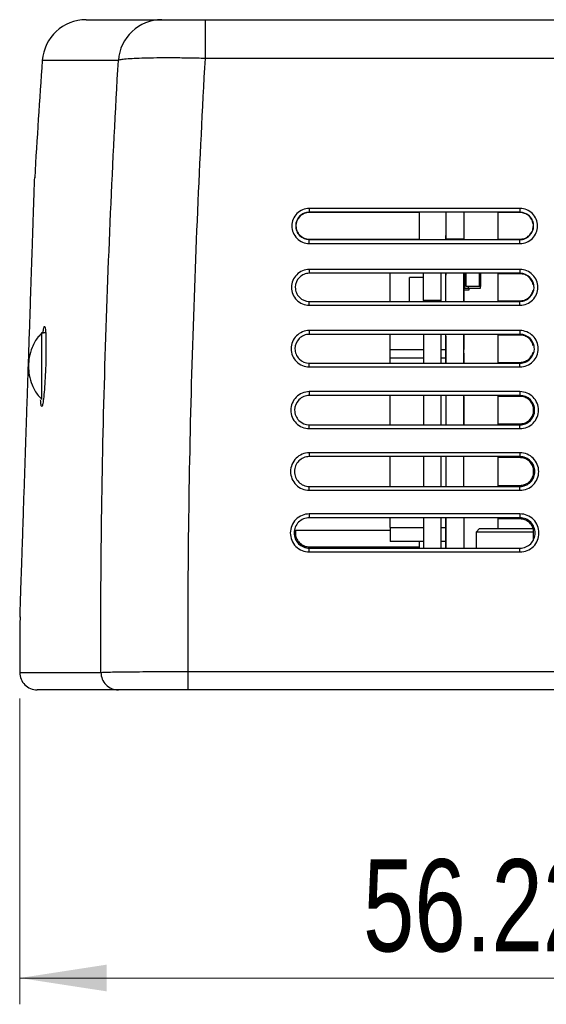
# Model space of a CAD drawing. Header units: millimetres. Extents: x 25 to 391, y 50 to 266.
# Tile 4 of 9: x 211 to 231, y 123 to 160. Entities that reach past the tile are written whole.
import ezdxf

# ---------------------------------------------------------------- set-up
doc = ezdxf.new("R2010")
doc.units = ezdxf.units.MM
doc.styles.add('SLDTEXTSTYLE0', font='TXT', dxfattribs={"width": 0.75})
doc.dimstyles.new('SLDDIMSTYLE0', dxfattribs={"dimtxt": 3.5, "dimasz": 3.302, "dimexe": 0, "dimexo": 0.0625, "dimgap": 0.875, "dimtad": 1, "dimlfac": 1.5, "dimrnd": 1e-09, "dimzin": 12, "dimdsep": 46, "dimtxsty": 'SLDTEXTSTYLE0', "dimsah": 1, "dimcen": 0.09, "dimadec": 0, "dimazin": 3, "dimtfac": 1, "dimtofl": 0, "dimtmove": 0, "dimatfit": 3, "dimfxl": 1, "dimfrac": 2, "dimtolj": 1, "dimtzin": 12, "dimarcsym": 0})

# ---------------------------------------------------------------- blocks, each defined once
blk = doc.blocks.new('_D')
at = {"color": 7, "linetype": 'Continuous', "lineweight": 0}
for p, q in [((210.699, 134.629), (210.699, 123.015)), ((248.179, 134.657), (248.179, 123.015)), ((210.699, 124.015), (248.179, 124.015))]:
    blk.add_line(p, q, dxfattribs=at)
at = {"color": 7, "linetype": 'Continuous', "lineweight": 18}
for points in [[(210.699, 124.015), (214.001, 123.507), (214.001, 124.523)], [(248.179, 124.015), (244.877, 124.523), (244.877, 123.507)]]:
    blk.add_solid(points, dxfattribs=at)
at = {"color": 7, "linetype": 'Continuous', "lineweight": 18, "insert": (223.735, 128.527), "char_height": 3.5, "attachment_point": 1, "style": 'SLDTEXTSTYLE0'}
blk.add_mtext('56.22', dxfattribs=at)

msp = doc.modelspace()

# ---------------------------------------------------------------- linework, layer by layer
at = {"color": 7, "linetype": 'Continuous', "lineweight": 25}
for p, q in [((213.2196, 160.4277), (216.0931, 160.4277)), ((217.7368, 160.4277), (217.7368, 158.9543)), ((217.7368, 160.4277), (243.8426, 160.4277)), ((243.8426, 158.9543), (217.7368, 158.9543)), ((229.6979, 153.255), (221.6979, 153.255)), ((221.6979, 153.255), (221.6979, 153.1097)), ((229.6979, 153.1097), (221.6979, 153.1097)), ((225.8645, 153.1005), (221.6979, 153.1005)), ((225.8645, 153.1097), (225.8645, 152.072)), ((226.8979, 152.0944), (226.8979, 153.1005)), ((227.5645, 153.1005), (227.5645, 152.0944)), ((228.8645, 152.072), (228.8645, 153.1097)), ((229.6979, 153.1005), (228.8645, 153.1005)), ((229.6979, 153.255), (229.6979, 153.1097)), ((221.6979, 152.0855), (225.8645, 152.0855)), ((221.6979, 151.9248), (221.6979, 152.072)), ((221.6979, 152.072), (229.6979, 152.072)), ((221.6979, 151.9248), (229.6979, 151.9248)), ((226.8979, 152.2277), (226.8845, 152.2277)), ((226.8845, 152.072), (226.8845, 152.2277)), ((226.8979, 152.072), (226.8979, 152.0944)), ((227.5645, 152.0944), (226.8979, 152.0944)), ((227.5645, 152.072), (227.5645, 152.0944)), ((228.8645, 152.0855), (229.6979, 152.0855)), ((229.6979, 151.9248), (229.6979, 152.072)), ((229.6979, 150.9367), (221.6979, 150.9367)), ((221.6979, 150.9367), (221.6979, 150.7915)), ((229.6979, 150.7915), (221.6979, 150.7915)), ((224.7645, 149.7244), (224.7645, 150.7915)), ((226.0312, 149.761), (226.0312, 150.7915)), ((226.6979, 150.7915), (226.6979, 149.761)), ((226.8845, 150.7234), (226.8845, 150.7732)), ((226.8979, 150.7234), (226.8979, 150.7915)), ((227.5645, 149.7244), (227.5645, 150.7915)), ((227.5712, 150.7732), (227.5712, 149.7465)), ((227.5845, 150.7915), (227.5845, 150.2244)), ((227.6045, 150.2244), (227.6045, 150.7915)), ((227.6512, 150.291), (227.6512, 150.7915)), ((228.1645, 150.291), (228.1645, 150.7915)), ((228.1979, 150.7915), (228.1979, 150.291)), ((228.8645, 149.7244), (228.8645, 150.7915)), ((229.6979, 150.7732), (228.8645, 150.7732)), ((229.6979, 150.9367), (229.6979, 150.7915)), ((226.0312, 150.6277), (225.4979, 150.6277)), ((225.4979, 149.7244), (225.4979, 150.6277)), ((226.8845, 149.7244), (226.8845, 150.7234)), ((226.8845, 150.7234), (226.8979, 150.7234)), ((227.5845, 150.2244), (227.6045, 150.2244)), ((227.5845, 150.1577), (227.7645, 150.1577)), ((227.6045, 150.2244), (227.7379, 150.2244)), ((228.1645, 150.291), (227.6512, 150.291)), ((227.7379, 150.2244), (227.7379, 150.291)), ((227.7379, 150.2244), (228.1979, 150.2244)), ((227.7645, 150.1577), (227.7645, 150.2244)), ((228.1979, 150.291), (228.1645, 150.291)), ((228.1979, 150.2244), (228.1979, 150.291)), ((221.6979, 149.5775), (221.6979, 149.7244)), ((221.6979, 149.7244), (229.6979, 149.7244)), ((226.0312, 149.761), (226.0312, 149.7244)), ((226.6979, 149.761), (226.0312, 149.761)), ((226.6979, 149.761), (226.6979, 149.7244)), ((228.8645, 149.7465), (229.6979, 149.7465)), ((229.6979, 149.5775), (229.6979, 149.7244)), ((221.6979, 149.5775), (229.6979, 149.5775)), ((211.6979, 148.5277), (211.5312, 148.5277)), ((211.5312, 148.5277), (211.5312, 146.091)), ((229.6979, 148.6163), (221.6979, 148.6163)), ((221.6979, 148.6163), (221.6979, 148.471)), ((229.6979, 148.6163), (229.6979, 148.471)), ((229.6979, 148.471), (221.6979, 148.471)), ((224.7645, 147.8944), (224.7645, 148.471)), ((226.0312, 148.471), (226.0312, 147.379)), ((226.6979, 148.471), (226.6979, 147.379)), ((226.8845, 148.3987), (226.8845, 148.471)), ((226.8979, 148.3987), (226.8845, 148.3987)), ((226.8845, 147.3585), (226.8845, 148.3987)), ((226.8979, 147.379), (226.8979, 148.3987)), ((227.5645, 147.379), (227.5645, 148.471)), ((227.5712, 148.471), (227.5712, 147.8944)), ((228.8645, 147.379), (228.8645, 148.471)), ((229.6979, 148.445), (228.8645, 148.445)), ((224.7645, 147.561), (224.7645, 147.8944)), ((227.5645, 147.8944), (227.5712, 147.8944)), ((224.7645, 147.379), (224.7645, 147.561)), ((226.0312, 147.561), (224.7645, 147.561)), ((226.8845, 147.561), (226.6979, 147.561)), ((227.5712, 147.761), (227.5645, 147.761)), ((227.5712, 147.761), (227.5712, 147.379)), ((228.8645, 147.4083), (229.6979, 147.4083)), ((221.6979, 147.2322), (221.6979, 147.379)), ((221.6979, 147.379), (229.6979, 147.379)), ((221.6979, 147.2322), (229.6979, 147.2322)), ((229.6979, 147.2322), (229.6979, 147.379)), ((229.6979, 146.2942), (221.6979, 146.2942)), ((221.6979, 146.2942), (221.6979, 146.1489)), ((229.6979, 146.2942), (229.6979, 146.1489)), ((211.5312, 146.091), (211.5312, 145.9944)), ((229.6979, 146.1489), (221.6979, 146.1489)), ((224.7645, 145.0349), (224.7645, 146.1489)), ((226.0312, 146.1489), (226.0312, 145.0349)), ((226.6979, 146.1489), (226.6979, 145.0349)), ((226.8979, 145.0349), (226.8979, 146.1489)), ((227.5645, 145.0349), (227.5645, 146.1489)), ((227.5712, 146.1162), (227.5712, 145.0349)), ((228.8645, 145.0349), (228.8645, 146.1489)), ((229.6979, 146.1162), (228.8645, 146.1162)), ((230.1979, 145.837), (230.1979, 145.3504)), ((221.6979, 144.8883), (221.6979, 145.0349)), ((221.6979, 145.0349), (229.6979, 145.0349)), ((221.6979, 144.8883), (229.6979, 144.8883)), ((228.8645, 145.0707), (229.6979, 145.0707)), ((229.6979, 144.8883), (229.6979, 145.0349)), ((229.6979, 143.971), (221.6979, 143.971)), ((221.6979, 143.971), (221.6979, 143.8256)), ((229.6979, 143.8256), (221.6979, 143.8256)), ((224.7645, 142.6917), (224.7645, 143.8256)), ((226.0312, 143.8256), (226.0312, 142.6917)), ((226.6979, 143.8256), (226.6979, 142.6917)), ((226.8979, 142.6917), (226.8979, 143.8256)), ((227.5645, 142.6917), (227.5645, 143.8256)), ((228.8645, 142.6917), (228.8645, 143.8256)), ((229.6979, 143.7869), (228.8645, 143.7869)), ((229.6979, 143.971), (229.6979, 143.8256)), ((230.1979, 143.5249), (230.1979, 142.992)), ((221.6979, 142.5452), (221.6979, 142.6917)), ((221.6979, 142.6917), (229.6979, 142.6917)), ((221.6979, 142.5452), (229.6979, 142.5452)), ((228.8645, 142.7334), (229.6979, 142.7334)), ((229.6979, 142.5452), (229.6979, 142.6917)), ((229.6979, 141.6472), (221.6979, 141.6472)), ((221.6979, 141.6472), (221.6979, 141.5018)), ((229.6979, 141.5018), (221.6979, 141.5018)), ((224.7645, 141.1277), (224.7645, 141.5018)), ((226.0312, 141.5018), (226.0312, 140.3489)), ((226.6979, 141.5018), (226.6979, 140.3489)), ((226.8845, 140.3489), (226.8845, 141.5018)), ((226.8979, 140.3489), (226.8979, 141.5018)), ((227.5712, 141.5018), (227.5712, 140.3489)), ((228.8645, 141.0944), (228.8645, 141.5018)), ((229.6979, 141.4574), (228.8645, 141.4574)), ((229.6979, 141.6472), (229.6979, 141.5018)), ((224.7645, 141.1277), (224.7645, 140.5944)), ((228.1645, 141.0944), (228.0312, 140.961)), ((228.1645, 141.0944), (230.1824, 141.0944)), ((230.1979, 141.2085), (230.1979, 140.6415)), ((221.1321, 141.0277), (224.7645, 141.0277)), ((228.0312, 140.961), (228.0312, 140.3489)), ((230.1979, 140.961), (228.0312, 140.961)), ((221.6979, 140.3963), (225.8645, 140.3963)), ((221.6979, 140.2023), (221.6979, 140.3489)), ((221.6979, 140.3489), (229.6979, 140.3489)), ((226.0312, 140.5944), (224.7645, 140.5944)), ((225.8645, 140.5944), (225.8645, 140.3489)), ((226.8845, 140.5944), (226.6979, 140.5944)), ((229.6979, 140.2023), (229.6979, 140.3489)), ((221.6979, 140.2023), (229.6979, 140.2023)), ((210.6979, 137.7296), (210.7094, 137.7302)), ((217.0869, 135.6619), (244.8501, 135.6619)), ((217.0869, 135.6619), (217.0869, 134.961)), ((214.4443, 134.961), (211.3652, 134.961)), ((244.8501, 134.961), (217.0869, 134.961))]:
    msp.add_line(p, q, dxfattribs=at)
at = {"color": 1, "linetype": 'Continuous', "lineweight": 25}
for p, q in [((214.4451, 158.8806), (211.5572, 158.8806)), ((224.7645, 147.8944), (226.0312, 147.8944)), ((226.6979, 147.8944), (226.8845, 147.8944)), ((224.7645, 141.1277), (226.0312, 141.1277)), ((226.6979, 141.1277), (226.8845, 141.1277)), ((210.6985, 135.629), (213.7838, 135.629))]:
    msp.add_line(p, q, dxfattribs=at)
at = {"color": 7, "linetype": 'Continuous', "lineweight": 25, "flags": 128}
msp.add_lwpolyline([(211.5679, 145.8207), (211.5677, 145.82), (211.5649, 145.7954)], dxfattribs=at)
at = {"color": 7, "linetype": 'Continuous', "lineweight": 25}
for centre, radius, start, end in [((213.2196, 158.761), 1.6667, 90, 175.88499), ((216.0996, 158.7695), 1.6582, 90.22713, 176.15657), ((544.0312, 134.961), 333.3333, 175.884987, 176.652517), ((227.5845, 150.3044), 0.02, 90, 131.81031), ((227.5845, 150.1777), 0.02, 228.18969, 270), ((544.0312, 134.961), 333.3333, 179.522667, 179.885179), ((211.3652, 135.6277), 0.6667, 179.88518, 270), ((214.4474, 135.6246), 0.6636, 179.62075, 269.73166)]:
    msp.add_arc(centre, radius, start, end, dxfattribs=at)
for points, knots in [([(216.0931, 160.4277), (216.1063, 160.4277), (216.1285, 160.4277), (216.1893, 160.4277), (216.2279, 160.4277), (216.3214, 160.4277), (216.3768, 160.4277), (216.4999, 160.4277), (216.5681, 160.4277), (216.7179, 160.4277), (216.7993, 160.4277), (216.9692, 160.4277), (217.0585, 160.4277), (217.3395, 160.4277), (217.5358, 160.4277), (217.7368, 160.4277)], [0, 0, 0, 0, 0.125, 0.125, 0.25, 0.25, 0.375, 0.375, 0.5, 0.5, 0.625, 0.625, 0.75, 0.75, 1, 1, 1, 1]), ([(213.7838, 135.629), (213.7741, 137.5699), (213.7828, 139.5111), (213.8346, 143.3932), (213.8776, 145.3343), (213.9935, 149.2131), (214.0663, 151.1512), (214.2372, 155.0222), (214.3352, 156.9536), (214.4451, 158.8806)], [0, 0, 0, 0, 0.25, 0.25, 0.5, 0.5, 0.75, 0.75, 1, 1, 1, 1]), ([(217.7368, 158.9543), (217.5362, 158.9598), (217.3386, 158.9643), (216.9494, 158.971), (216.7565, 158.9733), (216.3824, 158.9757), (216.2041, 158.9757), (215.8644, 158.9735), (215.7016, 158.9713), (215.4017, 158.9646), (215.2651, 158.9602), (215.018, 158.9494), (214.9068, 158.9428), (214.7184, 158.928), (214.6406, 158.9197), (214.5175, 158.9014), (214.4722, 158.8913), (214.4451, 158.8806)], [0, 0, 0, 0, 0.125, 0.125, 0.25, 0.25, 0.375, 0.375, 0.5, 0.5, 0.625, 0.625, 0.75, 0.75, 0.875, 0.875, 1, 1, 1, 1]), ([(217.7368, 158.9543), (217.6294, 157.0237), (217.5335, 155.0887), (217.3657, 151.2108), (217.2938, 149.2694), (217.1788, 145.3838), (217.1359, 143.4394), (217.0847, 139.5506), (217.0764, 137.6061), (217.0869, 135.6619)], [0, 0, 0, 0, 0.25, 0.25, 0.5, 0.5, 0.75, 0.75, 1, 1, 1, 1]), ([(211.1635, 151.3336), (211.1684, 151.4828), (211.1831, 151.9221), (211.2045, 152.5618), (211.2227, 153.108), (211.2383, 153.5727), (211.2509, 153.9512), (211.2597, 154.2146), (211.2651, 154.3762), (211.2676, 154.4506), (211.2668, 154.4263), (211.2667, 154.4248)], [0, 0, 0, 0, 0.0788913, 0.2323031, 0.3789278, 0.4578196, 0.6112338, 0.7578631, 0.8367254, 0.9900823, 1, 1, 1, 1]), ([(221.6979, 153.255), (221.6099, 153.255), (221.5235, 153.2376), (221.3623, 153.1707), (221.2885, 153.1212), (221.1659, 152.9984), (221.1164, 152.9243), (221.0502, 152.7644), (221.0328, 152.677), (221.0326, 152.5037), (221.0498, 152.4167), (221.1162, 152.2558), (221.1649, 152.1824), (221.3508, 151.996), (221.5219, 151.9248), (221.6979, 151.9248)], [0, 0, 0, 0, 0.125, 0.125, 0.25, 0.25, 0.375, 0.375, 0.5, 0.5, 0.625, 0.625, 0.75, 0.75, 1, 1, 1, 1]), ([(221.6979, 153.1097), (221.6292, 153.1097), (221.5618, 153.0962), (221.4361, 153.044), (221.3785, 153.0053), (221.235, 152.8617), (221.1791, 152.7264), (221.1789, 152.5236), (221.1923, 152.4557), (221.2441, 152.3302), (221.282, 152.273), (221.4271, 152.1275), (221.5606, 152.072), (221.6979, 152.072)], [0, 0, 0, 0, 0.125, 0.125, 0.25, 0.25, 0.5, 0.5, 0.625, 0.625, 0.75, 0.75, 1, 1, 1, 1]), ([(221.6979, 153.1005), (221.6307, 153.1005), (221.5648, 153.0873), (221.4418, 153.0362), (221.3855, 152.9984), (221.2452, 152.8579), (221.1904, 152.7255), (221.1903, 152.5272), (221.2034, 152.4608), (221.254, 152.338), (221.2912, 152.2821), (221.433, 152.1398), (221.5636, 152.0855), (221.6979, 152.0855)], [0, 0, 0, 0, 0.125, 0.125, 0.25, 0.25, 0.5, 0.5, 0.625, 0.625, 0.75, 0.75, 1, 1, 1, 1]), ([(229.6979, 151.9248), (229.7859, 151.9248), (229.8723, 151.9421), (230.0335, 152.009), (230.1073, 152.0586), (230.2299, 152.1814), (230.2794, 152.2556), (230.3456, 152.4155), (230.363, 152.5029), (230.3631, 152.6761), (230.3459, 152.7632), (230.2795, 152.9241), (230.2309, 152.9974), (230.0449, 153.1838), (229.8739, 153.255), (229.6979, 153.255)], [0, 0, 0, 0, 0.125, 0.125, 0.25, 0.25, 0.375, 0.375, 0.5, 0.5, 0.625, 0.625, 0.75, 0.75, 1, 1, 1, 1]), ([(229.6979, 152.072), (229.7665, 152.072), (229.8339, 152.0855), (229.9597, 152.1377), (230.0173, 152.1763), (230.1608, 152.32), (230.2167, 152.4554), (230.2168, 152.6581), (230.2035, 152.726), (230.1516, 152.8515), (230.1137, 152.9087), (229.9686, 153.0542), (229.8352, 153.1097), (229.6979, 153.1097)], [0, 0, 0, 0, 0.125, 0.125, 0.25, 0.25, 0.5, 0.5, 0.625, 0.625, 0.75, 0.75, 1, 1, 1, 1]), ([(230.1979, 152.6653), (230.1867, 152.7164), (230.1633, 152.8237), (230.061, 152.9605), (229.9197, 153.0601), (229.7901, 153.0975), (229.7156, 153.0999), (229.6979, 153.1005)], [0, 0, 0, 0, 0.2161781, 0.4535106, 0.6903211, 0.9264074, 1, 1, 1, 1]), ([(229.6979, 152.0855), (229.7548, 152.091), (229.8686, 152.1022), (230.0208, 152.1893), (230.1341, 152.3177), (230.1974, 152.4537), (230.1978, 152.542), (230.1979, 152.5733)], [0, 0, 0, 0, 0.2195407, 0.4390721, 0.6588802, 0.879269, 1, 1, 1, 1]), ([(210.7096, 137.738), (210.7096, 137.7354), (210.7091, 137.7215), (210.7108, 137.7728), (210.7153, 137.9065), (210.7243, 138.1773), (210.7361, 138.5325), (210.751, 138.9772), (210.7694, 139.528), (210.7901, 140.151), (210.8133, 140.845), (210.8391, 141.6172), (210.8664, 142.4375), (210.8953, 143.3031), (210.9258, 144.2165), (210.9511, 144.9747), (210.9734, 145.6432), (210.9981, 146.381), (211.0289, 147.3042), (211.0626, 148.3147), (211.0923, 149.2031), (211.1144, 149.8632), (211.1369, 150.537), (211.1526, 151.0083), (211.1635, 151.3336)], [0, 0, 0, 0, 0.0073325, 0.0385028, 0.0991167, 0.1570492, 0.1882199, 0.2488342, 0.3067666, 0.3379481, 0.3985834, 0.4565355, 0.4877337, 0.5484013, 0.6063843, 0.6386823, 0.6711522, 0.7135575, 0.7563545, 0.8189113, 0.8777504, 0.9063067, 0.9353324, 1, 1, 1, 1]), ([(221.6979, 150.9367), (221.608, 150.9367), (221.5198, 150.919), (221.3551, 150.8507), (221.2797, 150.8002), (221.1544, 150.6747), (221.1038, 150.5989), (221.0361, 150.4355), (221.0182, 150.3462), (221.0181, 150.1691), (221.0356, 150.0801), (221.1035, 149.9156), (221.1533, 149.8407), (221.3434, 149.6502), (221.5181, 149.5775), (221.6979, 149.5775)], [0, 0, 0, 0, 0.125, 0.125, 0.25, 0.25, 0.375, 0.375, 0.5, 0.5, 0.625, 0.625, 0.75, 0.75, 1, 1, 1, 1]), ([(221.6979, 150.7915), (221.6273, 150.7915), (221.5581, 150.7776), (221.4288, 150.7239), (221.3696, 150.6842), (221.222, 150.5365), (221.1644, 150.3973), (221.1643, 150.1888), (221.178, 150.119), (221.2313, 149.9898), (221.2704, 149.931), (221.4196, 149.7815), (221.5567, 149.7244), (221.6979, 149.7244)], [0, 0, 0, 0, 0.125, 0.125, 0.25, 0.25, 0.5, 0.5, 0.625, 0.625, 0.75, 0.75, 1, 1, 1, 1]), ([(229.6979, 149.5775), (229.7878, 149.5775), (229.876, 149.5952), (230.0407, 149.6636), (230.1161, 149.7141), (230.2414, 149.8396), (230.292, 149.9154), (230.3597, 150.0789), (230.3775, 150.1682), (230.3776, 150.3453), (230.3601, 150.4343), (230.2922, 150.5987), (230.2424, 150.6736), (230.0524, 150.8641), (229.8777, 150.9367), (229.6979, 150.9367)], [0, 0, 0, 0, 0.125, 0.125, 0.25, 0.25, 0.375, 0.375, 0.5, 0.5, 0.625, 0.625, 0.75, 0.75, 1, 1, 1, 1]), ([(229.6979, 149.7244), (229.7684, 149.7244), (229.8377, 149.7383), (229.967, 149.792), (230.0262, 149.8317), (230.1738, 149.9794), (230.2314, 150.1186), (230.2315, 150.3271), (230.2177, 150.397), (230.1644, 150.5261), (230.1254, 150.5849), (229.9762, 150.7344), (229.839, 150.7915), (229.6979, 150.7915)], [0, 0, 0, 0, 0.125, 0.125, 0.25, 0.25, 0.5, 0.5, 0.625, 0.625, 0.75, 0.75, 1, 1, 1, 1]), ([(230.1979, 150.3529), (230.1878, 150.3978), (230.1651, 150.4993), (230.0649, 150.6316), (229.9223, 150.7324), (229.7912, 150.7702), (229.7158, 150.7726), (229.6979, 150.7732)], [0, 0, 0, 0, 0.1933642, 0.4373803, 0.6810105, 0.9241062, 1, 1, 1, 1]), ([(229.6979, 149.7465), (229.7556, 149.7521), (229.871, 149.7634), (230.0236, 149.8518), (230.1433, 149.9806), (230.1797, 150.0901), (230.1979, 150.1446)], [0, 0, 0, 0, 0.2503863, 0.500765, 0.7513716, 1, 1, 1, 1]), ([(211.6494, 148.7549), (211.6541, 148.7517), (211.6607, 148.7473), (211.6756, 148.6642), (211.6916, 148.4625), (211.6975, 148.0268), (211.6929, 147.5448), (211.6775, 147.0512), (211.6523, 146.5744), (211.62, 146.1668), (211.5894, 145.91), (211.5713, 145.8254), (211.5649, 145.7954)], [0, 0, 0, 0, 0.0550782, 0.0768092, 0.2136964, 0.3527035, 0.4714138, 0.5872755, 0.7029731, 0.8192505, 0.9356945, 1, 1, 1, 1]), ([(221.6979, 148.6163), (221.6064, 148.6163), (221.5166, 148.5983), (221.3489, 148.5288), (221.2721, 148.4773), (221.1445, 148.3496), (221.093, 148.2724), (221.024, 148.1059), (221.0058, 148.0149), (221.0057, 147.8346), (221.0236, 147.7439), (221.0927, 147.5764), (221.1434, 147.5001), (221.337, 147.3061), (221.5149, 147.2322), (221.6979, 147.2322)], [0, 0, 0, 0, 0.125, 0.125, 0.25, 0.25, 0.375, 0.375, 0.5, 0.5, 0.625, 0.625, 0.75, 0.75, 1, 1, 1, 1]), ([(229.6979, 147.2322), (229.7894, 147.2322), (229.8792, 147.2503), (230.0469, 147.3198), (230.1237, 147.3713), (230.2513, 147.499), (230.3028, 147.5762), (230.3718, 147.7427), (230.3899, 147.8337), (230.39, 148.014), (230.3722, 148.1047), (230.303, 148.2722), (230.2523, 148.3484), (230.0588, 148.5424), (229.8809, 148.6163), (229.6979, 148.6163)], [0, 0, 0, 0, 0.125, 0.125, 0.25, 0.25, 0.375, 0.375, 0.5, 0.5, 0.625, 0.625, 0.75, 0.75, 1, 1, 1, 1]), ([(211.5361, 148.5077), (211.4898, 148.4645), (211.3308, 148.3162), (211.1713, 147.9975), (211.0495, 147.6176), (211.037, 147.3733), (211.0312, 147.261)], [0, 0, 0, 0, 0.13732, 0.4705529, 0.7567658, 1, 1, 1, 1]), ([(221.6979, 148.471), (221.6257, 148.471), (221.5548, 148.4568), (221.4225, 148.4019), (221.3619, 148.3613), (221.2109, 148.2101), (221.1519, 148.0677), (221.1518, 147.8542), (221.1659, 147.7827), (221.2204, 147.6505), (221.2604, 147.5903), (221.4131, 147.4373), (221.5535, 147.379), (221.6979, 147.379)], [0, 0, 0, 0, 0.125, 0.125, 0.25, 0.25, 0.5, 0.5, 0.625, 0.625, 0.75, 0.75, 1, 1, 1, 1]), ([(229.6979, 147.379), (229.7701, 147.379), (229.8409, 147.3932), (229.9732, 147.4481), (230.0338, 147.4887), (230.1849, 147.6398), (230.2438, 147.7823), (230.244, 147.9958), (230.2299, 148.0673), (230.1753, 148.1995), (230.1353, 148.2596), (229.9826, 148.4127), (229.8423, 148.471), (229.6979, 148.471)], [0, 0, 0, 0, 0.125, 0.125, 0.25, 0.25, 0.5, 0.5, 0.625, 0.625, 0.75, 0.75, 1, 1, 1, 1]), ([(230.1979, 148.0374), (230.1888, 148.0769), (230.1667, 148.1736), (230.0682, 148.3019), (229.9246, 148.4038), (229.7921, 148.442), (229.716, 148.4444), (229.6979, 148.445)], [0, 0, 0, 0, 0.1733172, 0.4232455, 0.6728791, 0.9221087, 1, 1, 1, 1]), ([(229.6979, 147.4083), (229.7562, 147.414), (229.8728, 147.4254), (230.0267, 147.5148), (230.1452, 147.6414), (230.1808, 147.7478), (230.1979, 147.7986)], [0, 0, 0, 0, 0.2551858, 0.5103657, 0.7657211, 1, 1, 1, 1]), ([(211.0312, 147.261), (211.037, 147.1488), (211.0495, 146.9044), (211.1712, 146.5244), (211.3326, 146.2034), (211.4939, 146.0532), (211.5425, 146.008)], [0, 0, 0, 0, 0.2416649, 0.5260312, 0.8571142, 1, 1, 1, 1]), ([(221.6979, 146.2942), (221.6049, 146.2942), (221.5137, 146.2759), (221.3434, 146.2053), (221.2655, 146.153), (221.1358, 146.0233), (221.0835, 145.9449), (221.0134, 145.7758), (220.995, 145.6834), (220.9948, 145.5001), (221.013, 145.408), (221.0832, 145.2379), (221.1347, 145.1604), (221.3313, 144.9634), (221.512, 144.8883), (221.6979, 144.8883)], [0, 0, 0, 0, 0.125, 0.125, 0.25, 0.25, 0.375, 0.375, 0.5, 0.5, 0.625, 0.625, 0.75, 0.75, 1, 1, 1, 1]), ([(229.6979, 144.8883), (229.7908, 144.8883), (229.882, 144.9066), (230.0523, 144.9772), (230.1303, 145.0295), (230.26, 145.1592), (230.3123, 145.2376), (230.3824, 145.4067), (230.4008, 145.4992), (230.4009, 145.6824), (230.3828, 145.7745), (230.3125, 145.9447), (230.261, 146.0221), (230.0644, 146.2191), (229.8837, 146.2942), (229.6979, 146.2942)], [0, 0, 0, 0, 0.125, 0.125, 0.25, 0.25, 0.375, 0.375, 0.5, 0.5, 0.625, 0.625, 0.75, 0.75, 1, 1, 1, 1]), ([(211.5255, 145.7408), (211.5252, 145.7409), (211.5197, 145.7427), (211.5104, 145.7876), (211.4991, 145.8641), (211.494, 145.9449), (211.4919, 145.9787)], [0, 0, 0, 0, 0.0155208, 0.3709648, 0.7367665, 1, 1, 1, 1]), ([(221.6979, 146.1489), (221.6242, 146.1489), (221.552, 146.1344), (221.4171, 146.0784), (221.3553, 146.037), (221.2012, 145.8828), (221.141, 145.7375), (221.1408, 145.5197), (221.1552, 145.4467), (221.2109, 145.3119), (221.2517, 145.2505), (221.4075, 145.0944), (221.5506, 145.0349), (221.6979, 145.0349)], [0, 0, 0, 0, 0.125, 0.125, 0.25, 0.25, 0.5, 0.5, 0.625, 0.625, 0.75, 0.75, 1, 1, 1, 1]), ([(229.6979, 145.0349), (229.7715, 145.0349), (229.8438, 145.0494), (229.9787, 145.1054), (230.0405, 145.1468), (230.1946, 145.301), (230.2548, 145.4463), (230.2549, 145.6641), (230.2405, 145.7371), (230.1849, 145.8719), (230.1441, 145.9333), (229.9883, 146.0894), (229.8451, 146.1489), (229.6979, 146.1489)], [0, 0, 0, 0, 0.125, 0.125, 0.25, 0.25, 0.5, 0.5, 0.625, 0.625, 0.75, 0.75, 1, 1, 1, 1]), ([(230.1979, 145.7195), (230.1897, 145.7545), (230.1682, 145.8468), (230.0711, 145.9718), (229.9266, 146.0746), (229.7929, 146.1131), (229.7162, 146.1156), (229.6979, 146.1162)], [0, 0, 0, 0, 0.1553084, 0.4105888, 0.6656276, 0.9203414, 1, 1, 1, 1]), ([(211.5682, 145.8247), (211.5658, 145.8154), (211.5618, 145.7999), (211.5628, 145.8025), (211.5632, 145.8035)], [0, 0, 0, 0, 0.5981677, 1, 1, 1, 1]), ([(229.6979, 145.0707), (229.7567, 145.0764), (229.8743, 145.0879), (230.0294, 145.1782), (230.1468, 145.3029), (230.1818, 145.4065), (230.1979, 145.4542)], [0, 0, 0, 0, 0.2594244, 0.518844, 0.7784097, 1, 1, 1, 1]), ([(221.6979, 143.971), (221.6036, 143.971), (221.5112, 143.9524), (221.3384, 143.8808), (221.2594, 143.8278), (221.1279, 143.6963), (221.0748, 143.6167), (221.0037, 143.4452), (220.985, 143.3515), (220.9849, 143.1656), (221.0033, 143.0722), (221.0746, 142.8997), (221.1268, 142.8211), (221.2597, 142.6879), (221.3382, 142.6355), (221.511, 142.5638), (221.6036, 142.5452), (221.6979, 142.5452)], [0, 0, 0, 0, 0.125, 0.125, 0.25, 0.25, 0.375, 0.375, 0.5, 0.5, 0.625, 0.625, 0.75, 0.75, 0.875, 0.875, 1, 1, 1, 1]), ([(221.6979, 143.8256), (221.6229, 143.8256), (221.5494, 143.8109), (221.412, 143.7539), (221.3491, 143.7118), (221.1923, 143.5548), (221.131, 143.4069), (221.1309, 143.1852), (221.1455, 143.1109), (221.2022, 142.9737), (221.2437, 142.9112), (221.4023, 142.7523), (221.548, 142.6917), (221.6979, 142.6917)], [0, 0, 0, 0, 0.125, 0.125, 0.25, 0.25, 0.5, 0.5, 0.625, 0.625, 0.75, 0.75, 1, 1, 1, 1]), ([(229.6979, 142.5452), (229.7921, 142.5452), (229.8846, 142.5637), (230.0573, 142.6353), (230.1364, 142.6883), (230.2679, 142.8199), (230.321, 142.8994), (230.392, 143.0709), (230.4107, 143.1647), (230.4109, 143.3505), (230.3925, 143.4439), (230.3212, 143.6165), (230.269, 143.6951), (230.136, 143.8283), (230.0576, 143.8807), (229.8848, 143.9524), (229.7921, 143.971), (229.6979, 143.971)], [0, 0, 0, 0, 0.125, 0.125, 0.25, 0.25, 0.375, 0.375, 0.5, 0.5, 0.625, 0.625, 0.75, 0.75, 0.875, 0.875, 1, 1, 1, 1]), ([(229.6979, 142.6917), (229.7728, 142.6917), (229.8464, 142.7065), (229.9837, 142.7635), (230.0466, 142.8056), (230.2035, 142.9625), (230.2647, 143.1105), (230.2649, 143.3322), (230.2502, 143.4065), (230.1936, 143.5437), (230.152, 143.6062), (229.9935, 143.7651), (229.8478, 143.8256), (229.6979, 143.8256)], [0, 0, 0, 0, 0.125, 0.125, 0.25, 0.25, 0.5, 0.5, 0.625, 0.625, 0.75, 0.75, 1, 1, 1, 1]), ([(230.1979, 143.4003), (230.1906, 143.431), (230.1695, 143.5195), (230.0737, 143.6413), (229.9284, 143.745), (229.7937, 143.7838), (229.7163, 143.7863), (229.6979, 143.7869)], [0, 0, 0, 0, 0.1384761, 0.398797, 0.6588997, 0.9187153, 1, 1, 1, 1]), ([(229.6979, 142.7334), (229.7571, 142.7392), (229.8757, 142.7508), (230.0319, 142.8419), (230.1483, 142.9647), (230.1826, 143.0658), (230.1979, 143.1106)], [0, 0, 0, 0, 0.2633159, 0.5266272, 0.790073, 1, 1, 1, 1]), ([(221.6979, 141.6472), (221.6024, 141.6472), (221.5087, 141.6284), (221.3336, 141.5558), (221.2535, 141.5021), (221.1202, 141.3688), (221.0665, 141.2882), (220.9944, 141.1144), (220.9755, 141.0194), (220.9754, 140.8311), (220.994, 140.7364), (221.0662, 140.5615), (221.1192, 140.4819), (221.2539, 140.3469), (221.3334, 140.2938), (221.5085, 140.2211), (221.6024, 140.2023), (221.6979, 140.2023)], [0, 0, 0, 0, 0.125, 0.125, 0.25, 0.25, 0.375, 0.375, 0.5, 0.5, 0.625, 0.625, 0.75, 0.75, 0.875, 0.875, 1, 1, 1, 1]), ([(221.6979, 141.5018), (221.6217, 141.5018), (221.5469, 141.4868), (221.4072, 141.4289), (221.3433, 141.3861), (221.237, 141.2797), (221.194, 141.2154), (221.1366, 141.0767), (221.1214, 141.0009), (221.1213, 140.8506), (221.1362, 140.7751), (221.1939, 140.6355), (221.2361, 140.572), (221.3973, 140.4104), (221.5455, 140.3489), (221.6979, 140.3489)], [0, 0, 0, 0, 0.125, 0.125, 0.25, 0.25, 0.375, 0.375, 0.5, 0.5, 0.625, 0.625, 0.75, 0.75, 1, 1, 1, 1]), ([(229.6979, 140.2023), (229.7934, 140.2023), (229.8871, 140.2211), (230.0621, 140.2937), (230.1423, 140.3474), (230.2755, 140.4807), (230.3293, 140.5613), (230.4013, 140.7351), (230.4203, 140.8301), (230.4204, 141.0185), (230.4017, 141.1131), (230.3295, 141.288), (230.2766, 141.3676), (230.1419, 141.5026), (230.0624, 141.5557), (229.8873, 141.6284), (229.7934, 141.6472), (229.6979, 141.6472)], [0, 0, 0, 0, 0.125, 0.125, 0.25, 0.25, 0.375, 0.375, 0.5, 0.5, 0.625, 0.625, 0.75, 0.75, 0.875, 0.875, 1, 1, 1, 1]), ([(229.6979, 140.3489), (229.7741, 140.3489), (229.8489, 140.3639), (229.9885, 140.4218), (230.0525, 140.4646), (230.1588, 140.571), (230.2017, 140.6353), (230.2592, 140.774), (230.2743, 140.8498), (230.2744, 141.0001), (230.2595, 141.0756), (230.2019, 141.2152), (230.1597, 141.2787), (229.9984, 141.4403), (229.8503, 141.5018), (229.6979, 141.5018)], [0, 0, 0, 0, 0.125, 0.125, 0.25, 0.25, 0.375, 0.375, 0.5, 0.5, 0.625, 0.625, 0.75, 0.75, 1, 1, 1, 1]), ([(230.1979, 141.0803), (230.1914, 141.107), (230.1708, 141.1918), (230.0762, 141.3107), (229.9301, 141.4152), (229.7944, 141.4542), (229.7164, 141.4568), (229.6979, 141.4574)], [0, 0, 0, 0, 0.1219476, 0.3872506, 0.6523359, 0.9171407, 1, 1, 1, 1]), ([(221.1795, 141.0277), (221.173, 140.9736), (221.1591, 140.8599), (221.2126, 140.6901), (221.3173, 140.5425), (221.4663, 140.4386), (221.6013, 140.3994), (221.6793, 140.3969), (221.6979, 140.3963)], [0, 0, 0, 0, 0.1741833, 0.3658375, 0.55745, 0.7489055, 0.9401576, 1, 1, 1, 1]), ([(213.7838, 135.629), (213.8111, 135.6311), (213.8558, 135.6331), (213.9788, 135.637), (214.0576, 135.639), (214.2478, 135.6428), (214.3575, 135.6446), (214.6049, 135.648), (214.7441, 135.6496), (215.0453, 135.6526), (215.2058, 135.654), (215.5466, 135.6564), (215.7288, 135.6575), (216.1022, 135.6593), (216.2934, 135.6601), (216.6846, 135.6612), (216.8858, 135.6616), (217.0869, 135.6619)], [0, 0, 0, 0, 0.125, 0.125, 0.25, 0.25, 0.375, 0.375, 0.5, 0.5, 0.625, 0.625, 0.75, 0.75, 0.875, 0.875, 1, 1, 1, 1]), ([(217.0869, 134.961), (216.926, 134.961), (216.765, 134.961), (216.452, 134.961), (216.299, 134.961), (216.0002, 134.961), (215.8545, 134.961), (215.5818, 134.961), (215.4533, 134.961), (215.2124, 134.961), (215.1011, 134.961), (214.9032, 134.961), (214.8155, 134.961), (214.6633, 134.961), (214.6003, 134.961), (214.5019, 134.961), (214.4661, 134.961), (214.4443, 134.961)], [0, 0, 0, 0, 0.125, 0.125, 0.25, 0.25, 0.375, 0.375, 0.5, 0.5, 0.625, 0.625, 0.75, 0.75, 0.875, 0.875, 1, 1, 1, 1])]:
    msp.add_open_spline(points, degree=3, knots=knots, dxfattribs=at)
at = {"color": 1, "linetype": 'Continuous', "lineweight": 25}
for points, knots in [([(211.5816, 148.4981), (211.5897, 148.5609), (211.6095, 148.7144), (211.6336, 148.7907), (211.6461, 148.7623), (211.6494, 148.7549)], [0, 0, 0, 0, 0.3380593, 0.826259, 1, 1, 1, 1]), ([(211.5649, 145.7954), (211.5628, 145.7873), (211.5546, 145.7567), (211.5409, 145.7261), (211.5306, 145.736), (211.5255, 145.7408)], [0, 0, 0, 0, 0.15131469, 0.57876133, 1, 1, 1, 1])]:
    msp.add_open_spline(points, degree=3, knots=knots, dxfattribs=at)

# ---------------------------------------------------------------- dimensions: what is measured, and where the dimension line sits
at = {"color": 7, "linetype": 'Continuous', "lineweight": 18}
dim = msp.add_linear_dim(base=(248.1794, 124.0155), p1=(210.6985, 135.629), p2=(248.1794, 135.6568), dimstyle='SLDDIMSTYLE0', dxfattribs=at)
dim.commit()
dim.dimension.update_dxf_attribs({"geometry": '_D', "text_midpoint": (229.5535, 124.0155), "dimtype": 160})

doc.saveas('drawing.dxf')
